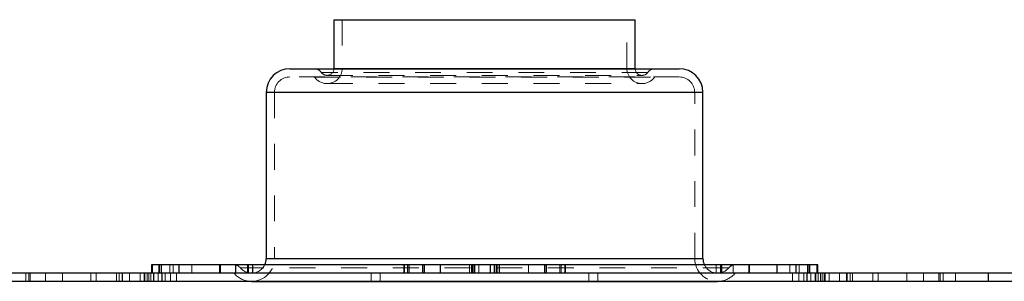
# Model space of a CAD drawing. Header units: inches. Extents: x 370 to 474, y 80 to 168.
# Tile 4 of 170: x 377.97 to 381.78, y 80 to 81.02. Entities that reach past the tile are written whole.
import ezdxf

# ---------------------------------------------------------------- set-up
doc = ezdxf.new("R2010")
doc.units = ezdxf.units.IN
doc.header["$LTSCALE"] = 0.5
doc.header["$MEASUREMENT"] = 0
doc.linetypes.add('HIDDEN', pattern=[0.225, 0.15, -0.075])
doc.layers.add('APP-M-S', color=30, linetype='Continuous')

msp = doc.modelspace()

# ---------------------------------------------------------------- linework, layer by layer
at = {"layer": 'APP-M-S', "linetype": 'Continuous', "lineweight": 25}
for p, q in [((379.1859, 81.0186), (379.1859, 80.8297)), ((379.1859, 81.0186), (380.2191, 81.0186)), ((380.2191, 81.0186), (380.3523, 81.0186)), ((380.3523, 80.8297), (380.3523, 81.0186)), ((379.0154, 80.8285), (380.5229, 80.8285)), ((379.1859, 80.8297), (379.1859, 80.8285)), ((379.1859, 80.8297), (380.2191, 80.8297)), ((380.2191, 80.8297), (380.3523, 80.8297)), ((380.3523, 80.8285), (380.3523, 80.8297)), ((378.9234, 80.7365), (378.9234, 80.0923)), ((380.6149, 80.7365), (378.9234, 80.7365)), ((380.6149, 80.0923), (380.6149, 80.7365)), ((378.9234, 80.0923), (380.4218, 80.0923)), ((380.4218, 80.0923), (380.6149, 80.0923)), ((378.4789, 80.0683), (378.4789, 80.0367)), ((378.4827, 80.0683), (378.4789, 80.0683)), ((378.5089, 80.0683), (378.4827, 80.0683)), ((378.4827, 80.0367), (378.4827, 80.0683)), ((378.5861, 80.0683), (378.5089, 80.0683)), ((378.5089, 80.0367), (378.5089, 80.0683)), ((378.7462, 80.0683), (378.5861, 80.0683)), ((378.5861, 80.0367), (378.5861, 80.0683)), ((378.806, 80.0683), (378.7462, 80.0683)), ((378.7462, 80.0367), (378.7462, 80.0683)), ((378.8555, 80.0683), (378.806, 80.0683)), ((378.806, 80.0367), (378.806, 80.0683)), ((378.8721, 80.0683), (378.8555, 80.0683)), ((378.8555, 80.0367), (378.8555, 80.0683)), ((379.4562, 80.0683), (378.8721, 80.0683)), ((378.8721, 80.0367), (378.8721, 80.0683)), ((379.4562, 80.0683), (379.4562, 80.0367)), ((379.4726, 80.0683), (379.4562, 80.0683)), ((379.5989, 80.0683), (379.4726, 80.0683)), ((379.4726, 80.0367), (379.4726, 80.0683)), ((379.7202, 80.0683), (379.5989, 80.0683)), ((379.5989, 80.0367), (379.5989, 80.0683)), ((379.7244, 80.0683), (379.7202, 80.0683)), ((379.7202, 80.0367), (379.7202, 80.0683)), ((379.7919, 80.0683), (379.7244, 80.0683)), ((379.7244, 80.0367), (379.7244, 80.0683)), ((379.8073, 80.0683), (379.7919, 80.0683)), ((379.7919, 80.0367), (379.7919, 80.0683)), ((379.8082, 80.0683), (379.8073, 80.0683)), ((379.8073, 80.0367), (379.8073, 80.0683)), ((379.8272, 80.0683), (379.8082, 80.0683)), ((379.8082, 80.0367), (379.8082, 80.0683)), ((380.6843, 80.0683), (379.8272, 80.0683)), ((379.8272, 80.0367), (379.8272, 80.0683)), ((380.6875, 80.0683), (380.6843, 80.0683)), ((380.6843, 80.0367), (380.6843, 80.0683)), ((380.7953, 80.0683), (380.6875, 80.0683)), ((380.6875, 80.0367), (380.6875, 80.0683)), ((380.9026, 80.0683), (380.7953, 80.0683)), ((380.7953, 80.0367), (380.7953, 80.0683)), ((381.0266, 80.0683), (380.9026, 80.0683)), ((380.9026, 80.0367), (380.9026, 80.0683)), ((381.0266, 80.0367), (381.0266, 80.0683)), ((381.0594, 80.0683), (381.0266, 80.0683)), ((381.0594, 80.0367), (381.0594, 80.0683)), ((377.8191, 80.0367), (381.7191, 80.0367)), ((381.7191, 80.0367), (381.7191, 80.0047)), ((381.7191, 80.0367), (385.6191, 80.0367)), ((381.7191, 80.0367), (381.7191, 80.0047)), ((377.8191, 80.0047), (381.7191, 80.0047)), ((378.8535, 80.0047), (378.8571, 80.0043)), ((378.8571, 80.0043), (378.8668, 80.0037)), ((378.8668, 80.0037), (380.6715, 80.0037)), ((380.6715, 80.0037), (380.6812, 80.0043)), ((380.6812, 80.0043), (380.6848, 80.0047)), ((381.7191, 80.0047), (385.6191, 80.0047))]:
    msp.add_line(p, q, dxfattribs=at)
at = {"layer": 'APP-M-S', "linetype": 'HIDDEN', "lineweight": 18}
for p, q in [((379.2179, 81.0186), (379.2179, 80.8297)), ((380.3203, 80.8297), (380.3203, 81.0186)), ((380.4004, 80.8141), (379.1379, 80.8141)), ((380.3523, 80.8297), (379.1859, 80.8297)), ((379.2183, 80.8297), (380.3198, 80.8297)), ((380.3508, 80.7965), (379.0154, 80.7965)), ((379.1112, 80.7956), (380.4273, 80.7956)), ((379.1589, 80.8027), (380.3794, 80.8027)), ((379.1589, 80.7707), (380.3794, 80.7707)), ((380.5229, 80.7965), (380.3508, 80.7965)), ((378.9234, 80.7365), (379.1165, 80.7365)), ((378.9554, 80.7365), (378.9554, 80.0923)), ((378.9558, 80.7365), (380.5824, 80.7365)), ((379.1165, 80.7365), (380.6149, 80.7365)), ((380.5829, 80.0923), (380.5829, 80.7365)), ((380.6149, 80.0923), (378.9234, 80.0923)), ((378.9558, 80.0923), (380.5824, 80.0923)), ((378.5116, 80.0683), (378.5116, 80.0363)), ((378.5178, 80.0363), (378.5178, 80.0683)), ((378.5504, 80.0363), (378.5504, 80.0683)), ((378.5626, 80.0363), (378.5626, 80.0683)), ((378.5634, 80.0363), (378.5634, 80.0683)), ((378.6357, 80.0363), (378.6357, 80.0683)), ((378.743, 80.0363), (378.743, 80.0683)), ((380.7143, 80.056), (378.8239, 80.056)), ((378.8507, 80.0363), (378.8507, 80.0683)), ((378.8539, 80.0363), (378.8539, 80.0683)), ((379.4587, 80.0363), (379.4587, 80.0683)), ((379.4778, 80.0363), (379.4778, 80.0683)), ((379.5291, 80.0363), (379.5291, 80.0683)), ((379.5346, 80.0363), (379.5346, 80.0683)), ((379.5366, 80.0363), (379.5366, 80.0683)), ((379.711, 80.0363), (379.711, 80.0683)), ((379.73, 80.0363), (379.73, 80.0683)), ((379.731, 80.0363), (379.731, 80.0683)), ((379.7464, 80.0363), (379.7464, 80.0683)), ((379.8139, 80.0363), (379.8139, 80.0683)), ((379.8181, 80.0363), (379.8181, 80.0683)), ((379.9394, 80.0363), (379.9394, 80.0683)), ((380.0016, 80.0683), (380.0016, 80.0363)), ((380.0037, 80.0363), (380.0037, 80.0683)), ((380.0092, 80.0363), (380.0092, 80.0683)), ((380.0605, 80.0363), (380.0605, 80.0683)), ((380.0657, 80.0363), (380.0657, 80.0683)), ((380.0795, 80.0363), (380.0795, 80.0683)), ((380.0821, 80.0363), (380.0821, 80.0683)), ((380.6662, 80.0363), (380.6662, 80.0683)), ((380.6827, 80.0363), (380.6827, 80.0683)), ((380.7323, 80.0363), (380.7323, 80.0683)), ((380.7921, 80.0363), (380.7921, 80.0683)), ((380.9521, 80.0363), (380.9521, 80.0683)), ((380.9749, 80.0683), (380.9749, 80.0363)), ((380.9757, 80.0363), (380.9757, 80.0683)), ((380.9879, 80.0363), (380.9879, 80.0683)), ((381.0204, 80.0363), (381.0204, 80.0683)), ((381.0293, 80.0363), (381.0293, 80.0683)), ((381.0556, 80.0363), (381.0556, 80.0683)), ((377.9923, 80.0367), (377.9923, 80.0047)), ((378.004, 80.0367), (378.004, 80.0047)), ((378.004, 80.0367), (378.004, 80.0047)), ((378.0093, 80.0367), (378.0093, 80.0047)), ((378.0687, 80.0367), (378.0687, 80.0047)), ((378.0687, 80.0367), (378.0687, 80.0047)), ((378.1342, 80.0367), (378.1342, 80.0047)), ((378.1342, 80.0367), (378.1342, 80.0047)), ((378.2441, 80.0367), (378.2441, 80.0047)), ((378.2651, 80.0367), (378.2651, 80.0047)), ((378.2651, 80.0367), (378.2651, 80.0047)), ((378.3441, 80.0367), (378.3441, 80.0047)), ((378.3536, 80.0367), (378.3536, 80.0047)), ((378.3536, 80.0367), (378.3536, 80.0047)), ((378.3651, 80.0367), (378.3651, 80.0047)), ((378.3657, 80.0367), (378.3657, 80.0047)), ((378.3657, 80.0367), (378.3657, 80.0047)), ((378.367, 80.0367), (378.367, 80.0047)), ((378.367, 80.0367), (378.367, 80.0047)), ((378.3945, 80.0367), (378.3945, 80.0047)), ((378.3945, 80.0367), (378.3945, 80.0047)), ((378.4349, 80.0367), (378.4349, 80.0047)), ((378.4503, 80.0367), (378.4503, 80.0047)), ((378.4503, 80.0367), (378.4503, 80.0047)), ((378.4532, 80.0367), (378.4532, 80.0047)), ((378.4619, 80.0367), (378.4619, 80.0047)), ((378.4619, 80.0367), (378.4619, 80.0047)), ((378.4685, 80.0367), (378.4685, 80.0047)), ((378.4685, 80.0367), (378.4685, 80.0047)), ((378.4765, 80.0047), (378.4765, 80.0367)), ((378.4789, 80.0367), (378.4789, 80.0363)), ((378.4789, 80.0363), (378.4827, 80.0363)), ((378.4827, 80.0363), (378.4827, 80.0367)), ((378.4827, 80.0363), (378.5089, 80.0363)), ((378.4866, 80.0367), (378.4866, 80.0047)), ((378.4881, 80.0367), (378.4881, 80.0047)), ((378.505, 80.0367), (378.505, 80.0047)), ((378.5089, 80.0363), (378.5089, 80.0367)), ((378.5089, 80.0363), (378.5861, 80.0363)), ((378.5194, 80.0367), (378.5194, 80.0047)), ((378.5194, 80.0367), (378.5194, 80.0047)), ((378.521, 80.0367), (378.521, 80.0047)), ((378.521, 80.0367), (378.521, 80.0047)), ((378.5326, 80.0367), (378.5326, 80.0047)), ((378.5326, 80.0367), (378.5326, 80.0047)), ((378.5524, 80.0367), (378.5524, 80.0047)), ((378.5524, 80.0367), (378.5524, 80.0047)), ((378.5765, 80.0047), (378.5765, 80.0367)), ((378.5861, 80.0363), (378.5861, 80.0367)), ((378.5861, 80.0363), (378.7462, 80.0363)), ((378.7462, 80.0363), (378.7462, 80.0367)), ((378.7462, 80.0363), (378.806, 80.0363)), ((378.7994, 80.0355), (380.7389, 80.0355)), ((378.806, 80.0363), (378.806, 80.0367)), ((378.806, 80.0363), (378.8555, 80.0363)), ((378.8555, 80.0363), (378.8555, 80.0367)), ((378.8555, 80.0363), (378.8721, 80.0363)), ((378.8668, 80.0357), (380.6715, 80.0357)), ((378.8721, 80.0363), (378.8721, 80.0367)), ((378.8721, 80.0363), (379.4562, 80.0363)), ((379.3304, 80.0367), (379.3304, 80.0047)), ((379.3304, 80.0367), (379.3304, 80.0047)), ((379.3647, 80.0367), (379.3647, 80.0047)), ((379.4562, 80.0367), (379.4562, 80.0363)), ((379.4562, 80.0363), (379.4726, 80.0363)), ((379.4726, 80.0363), (379.4726, 80.0367)), ((379.4726, 80.0363), (379.5989, 80.0363)), ((379.5989, 80.0363), (379.5989, 80.0367)), ((379.5989, 80.0363), (379.7202, 80.0363)), ((379.7202, 80.0363), (379.7202, 80.0367)), ((379.7202, 80.0363), (379.7244, 80.0363)), ((379.7244, 80.0363), (379.7244, 80.0367)), ((379.7244, 80.0363), (379.7919, 80.0363)), ((379.7919, 80.0363), (379.7919, 80.0367)), ((379.7919, 80.0363), (379.8073, 80.0363)), ((379.8073, 80.0363), (379.8073, 80.0367)), ((379.8073, 80.0363), (379.8082, 80.0363)), ((379.8082, 80.0363), (379.8082, 80.0367)), ((379.8082, 80.0363), (379.8272, 80.0363)), ((379.8272, 80.0363), (379.8272, 80.0367)), ((379.8272, 80.0363), (380.6843, 80.0363)), ((380.1736, 80.0047), (380.1736, 80.0367)), ((380.2078, 80.0367), (380.2078, 80.0047)), ((380.2078, 80.0367), (380.2078, 80.0047)), ((380.6843, 80.0363), (380.6843, 80.0367)), ((380.6843, 80.0363), (380.6875, 80.0363)), ((380.6875, 80.0363), (380.6875, 80.0367)), ((380.6875, 80.0363), (380.7953, 80.0363)), ((380.7953, 80.0363), (380.7953, 80.0367)), ((380.7953, 80.0363), (380.9026, 80.0363)), ((380.9026, 80.0363), (380.9026, 80.0367)), ((380.9026, 80.0363), (381.0266, 80.0363)), ((380.9618, 80.0367), (380.9618, 80.0047)), ((380.9859, 80.0367), (380.9859, 80.0047)), ((380.9859, 80.0367), (380.9859, 80.0047)), ((381.0057, 80.0367), (381.0057, 80.0047)), ((381.0057, 80.0367), (381.0057, 80.0047)), ((381.0172, 80.0367), (381.0172, 80.0047)), ((381.0172, 80.0367), (381.0172, 80.0047)), ((381.0189, 80.0367), (381.0189, 80.0047)), ((381.0189, 80.0367), (381.0189, 80.0047)), ((381.0266, 80.0363), (381.0266, 80.0367)), ((381.0266, 80.0363), (381.0594, 80.0363)), ((381.0333, 80.0367), (381.0333, 80.0047)), ((381.0502, 80.0367), (381.0502, 80.0047)), ((381.0517, 80.0367), (381.0517, 80.0047)), ((381.0594, 80.0363), (381.0594, 80.0367)), ((381.0618, 80.0367), (381.0618, 80.0047)), ((381.0698, 80.0367), (381.0698, 80.0047)), ((381.0698, 80.0367), (381.0698, 80.0047)), ((381.0764, 80.0367), (381.0764, 80.0047)), ((381.0764, 80.0367), (381.0764, 80.0047)), ((381.085, 80.0367), (381.085, 80.0047)), ((381.0879, 80.0367), (381.0879, 80.0047)), ((381.0879, 80.0367), (381.0879, 80.0047)), ((381.1034, 80.0367), (381.1034, 80.0047)), ((381.1438, 80.0367), (381.1438, 80.0047)), ((381.1438, 80.0367), (381.1438, 80.0047)), ((381.1713, 80.0367), (381.1713, 80.0047)), ((381.1713, 80.0367), (381.1713, 80.0047)), ((381.1726, 80.0367), (381.1726, 80.0047)), ((381.1726, 80.0367), (381.1726, 80.0047)), ((381.1732, 80.0047), (381.1732, 80.0367)), ((381.1847, 80.0367), (381.1847, 80.0047)), ((381.1847, 80.0367), (381.1847, 80.0047)), ((381.1941, 80.0047), (381.1941, 80.0367)), ((381.2732, 80.0367), (381.2732, 80.0047)), ((381.2732, 80.0047), (381.2732, 80.0367)), ((381.2941, 80.0367), (381.2941, 80.0047)), ((381.404, 80.0367), (381.404, 80.0047)), ((381.404, 80.0367), (381.404, 80.0047)), ((381.4695, 80.0367), (381.4695, 80.0047)), ((381.4695, 80.0367), (381.4695, 80.0047)), ((381.529, 80.0367), (381.529, 80.0047)), ((381.5343, 80.0367), (381.5343, 80.0047)), ((381.5343, 80.0367), (381.5343, 80.0047)), ((381.5459, 80.0047), (381.5459, 80.0367)), ((381.5931, 80.0367), (381.5931, 80.0047))]:
    msp.add_line(p, q, dxfattribs=at)
at = {"layer": 'APP-M-S', "linetype": 'Continuous', "lineweight": 25}
for centre, radius, start, end in [((379.0154, 80.7365), 0.092, 90, 180), ((380.5229, 80.7365), 0.092, 0, 90), ((378.8668, 80.0923), 0.0566, 334.841, 0), ((380.6715, 80.0923), 0.0566, 180, 205.159)]:
    msp.add_arc(centre, radius, start, end, dxfattribs=at)
at = {"layer": 'APP-M-S', "linetype": 'HIDDEN', "lineweight": 18}
for centre, radius, start, end in [((379.109, 80.7945), 0.034, 35.2302, 90), ((379.1589, 80.8297), 0.0271, 215.2302, 270), ((379.1589, 80.8297), 0.0591, 270, 0), ((379.1589, 80.8297), 0.0271, 270, 357.4145), ((380.3794, 80.8297), 0.0591, 180, 270), ((380.3794, 80.8297), 0.0271, 182.5855, 258.75), ((380.3794, 80.8297), 0.0271, 258.75, 324.7698), ((380.4292, 80.7945), 0.034, 90, 144.7698), ((379.0154, 80.7365), 0.06, 90, 180), ((379.109, 80.7945), 0.002, 35.2302, 90), ((379.1589, 80.8297), 0.0591, 215.2302, 270), ((380.3794, 80.8297), 0.0591, 270, 324.7698), ((380.4292, 80.7945), 0.002, 90, 144.7698), ((380.5229, 80.7365), 0.06, 0, 90), ((378.8668, 80.0923), 0.0886, 270, 0), ((380.6715, 80.0923), 0.0886, 180, 270), ((378.7972, 80.0343), 0.034, 39.8595, 90), ((378.8668, 80.0923), 0.0566, 219.8595, 270), ((378.8668, 80.0923), 0.0566, 270, 334.841), ((380.6715, 80.0923), 0.0566, 205.159, 258.75), ((380.6715, 80.0923), 0.0566, 258.75, 320.1405), ((380.741, 80.0343), 0.034, 90, 140.1405), ((378.7972, 80.0343), 0.002, 39.8595, 90), ((378.8668, 80.0923), 0.0886, 219.8595, 261.3827), ((380.6715, 80.0923), 0.0886, 278.6173, 320.1405), ((380.741, 80.0343), 0.002, 90, 140.1405)]:
    msp.add_arc(centre, radius, start, end, dxfattribs=at)

doc.saveas('drawing.dxf')
